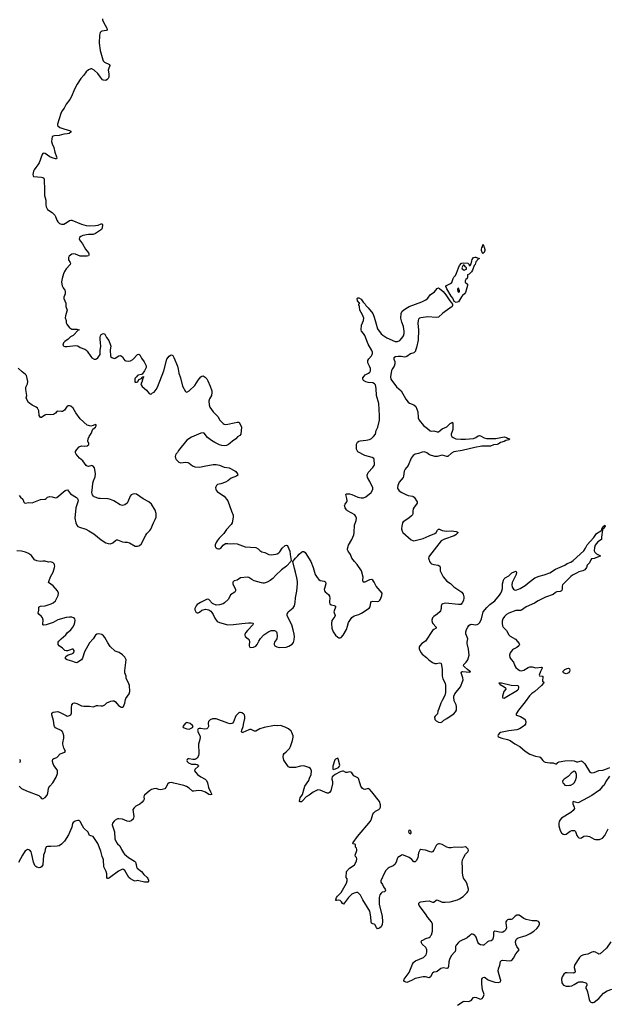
# Model space of a CAD drawing. Header units: inches. Extents: x 2057758 to 2159670, y 827298 to 1016821.
# Tile 33 of 90: x 2096697 to 2106733, y 898821 to 915654. Entities that reach past the tile are written whole.
import ezdxf

# ---------------------------------------------------------------- set-up
doc = ezdxf.new("R2010")
doc.units = ezdxf.units.IN
doc.header["$MEASUREMENT"] = 0
for name, color, linetype in [('C0990', 7, 'Continuous'), ('C0991', 7, 'Continuous'), ('C1809', 7, 'Continuous'), ('C1900', 7, 'Continuous'), ('C1901', 7, 'Continuous')]:
    doc.layers.add(name, color=color, linetype=linetype)

msp = doc.modelspace()

# ---------------------------------------------------------------- linework, layer by layer
at = {"layer": 'C0990', "color": 6, "elevation": 400}
for points in [[(2097836, 910000), (2097848, 909988), (2097910, 909894), (2097930, 909871), (2097970, 909850), (2097995, 909850), (2098010, 909855), (2098030, 909873), (2098070, 909932), (2098071, 909990), (2098072, 910000)], [(2098243, 910000), (2098246, 909910), (2098256, 909890), (2098270, 909877), (2098310, 909863), (2098330, 909867), (2098390, 909910), (2098410, 909916), (2098430, 909908), (2098455, 909890), (2098474, 909850), (2098490, 909830), (2098510, 909822), (2098556, 909816), (2098590, 909823), (2098630, 909845), (2098710, 909929), (2098730, 909934), (2098750, 909924), (2098778, 909870), (2098823, 909803), (2098855, 909735), (2098855, 909710), (2098831, 909649), (2098786, 909594), (2098773, 909587), (2098723, 909577), (2098710, 909569), (2098693, 909547), (2098670, 909526), (2098662, 909510), (2098664, 909464), (2098670, 909458), (2098690, 909458), (2098715, 909465), (2098730, 909501), (2098779, 909521), (2098790, 909547), (2098795, 909545), (2098798, 909550), (2098812, 909552), (2098810, 909542), (2098803, 909537), (2098804, 909530), (2098798, 909522), (2098781, 909458), (2098768, 909430), (2098771, 909410), (2098790, 909382), (2098862, 909322), (2098910, 909266), (2098930, 909251), (2098950, 909258), (2098966, 909274), (2098992, 909288), (2099029, 909331), (2099050, 909371), (2099159, 909650), (2099210, 909850), (2099250, 909902), (2099270, 909919), (2099290, 909927), (2099310, 909915), (2099330, 909877), (2099390, 909731), (2099402, 909682), (2099412, 909610), (2099442, 909530), (2099479, 909390), (2099530, 909296), (2099550, 909287), (2099590, 909308), (2099690, 909401), (2099746, 909494), (2099790, 909548), (2099810, 909562), (2099830, 909564), (2099864, 909544), (2099893, 909513), (2099910, 909481), (2099950, 909391), (2099978, 909310), (2099978, 909282), (2099970, 909230), (2099938, 909170), (2099928, 909130), (2099932, 909070), (2099942, 909030), (2099999, 908950), (2100000, 908950)], [(2096690, 907519), (2096710, 907493), (2096750, 907455), (2096767, 907407), (2096777, 907397), (2096790, 907390), (2096850, 907399), (2096910, 907394), (2097050, 907450), (2097130, 907455), (2097150, 907466), (2097174, 907490), (2097210, 907502), (2097250, 907499), (2097310, 907482), (2097330, 907483), (2097475, 907605), (2097490, 907613), (2097514, 907614), (2097567, 907547), (2097667, 907487), (2097685, 907470), (2097692, 907452), (2097694, 907430), (2097690, 907410), (2097670, 907359), (2097658, 907310), (2097636, 907130), (2097656, 907050), (2097673, 907013), (2097691, 906991), (2097717, 906977), (2097825, 906945), (2097878, 906918), (2097964, 906864), (2098090, 906763), (2098170, 906712), (2098210, 906698), (2098250, 906696), (2098290, 906710), (2098331, 906749), (2098350, 906760), (2098370, 906763), (2098450, 906729), (2098490, 906723), (2098530, 906723), (2098570, 906712), (2098670, 906655), (2098708, 906652), (2098730, 906658), (2098750, 906670), (2098770, 906690), (2098850, 906841), (2098870, 906871), (2098921, 906919), (2098937, 906943), (2098982, 907050), (2099013, 907110), (2099026, 907150), (2099028, 907172), (2099026, 907214), (2099008, 907270), (2098947, 907370), (2098900, 907410), (2098803, 907463), (2098690, 907540), (2098650, 907548), (2098630, 907545), (2098602, 907530), (2098584, 907510), (2098546, 907414), (2098530, 907390), (2098490, 907358), (2098450, 907349), (2098410, 907359), (2098306, 907426), (2098250, 907453), (2098210, 907465), (2098070, 907467), (2098050, 907471), (2097970, 907498), (2097955, 907510), (2097941, 907530), (2097932, 907550), (2097930, 907570), (2097943, 907657), (2097948, 907730), (2097958, 907770), (2097983, 907837), (2097992, 907890), (2097988, 907930), (2097972, 907990), (2097950, 908022), (2097930, 908030), (2097870, 908018), (2097850, 908021), (2097834, 908034), (2097773, 908113), (2097719, 908159), (2097664, 908224), (2097650, 908250), (2097650, 908270), (2097670, 908309), (2097710, 908353), (2097750, 908369), (2097810, 908366), (2097849, 908371), (2097879, 908390), (2097877, 908410), (2097862, 908450), (2097868, 908490), (2097885, 908530), (2097920, 908580), (2097947, 908653), (2097994, 908690), (2098004, 908710), (2098001, 908730), (2097990, 908734), (2097950, 908714), (2097910, 908705), (2097850, 908725), (2097730, 908830), (2097653, 908933), (2097610, 909010), (2097570, 909045), (2097550, 909053), (2097527, 909053), (2097510, 909046), (2097460, 908980), (2097430, 908958), (2097410, 908953), (2097350, 908964), (2097330, 908957), (2097308, 908930), (2097274, 908906), (2097230, 908901), (2097150, 908905), (2097126, 908894), (2097070, 908851), (2097050, 908852), (2097030, 908889), (2097021, 908970), (2097001, 909010), (2096976, 909030), (2096910, 909064), (2096848, 909110), (2096811, 909170), (2096807, 909190), (2096821, 909230), (2096804, 909330), (2096804, 909370), (2096831, 909430), (2096836, 909470), (2096815, 909570), (2096798, 909590), (2096736, 909636), (2096670, 909696)], [(2100000, 908444), (2099970, 908462), (2099907, 908510), (2099850, 908583), (2099830, 908591), (2099790, 908583), (2099630, 908518), (2099550, 908463), (2099408, 908290), (2099390, 908256), (2099368, 908230), (2099358, 908210), (2099354, 908186), (2099359, 908159), (2099370, 908134), (2099390, 908110), (2099416, 908090), (2099450, 908078), (2099530, 908088), (2099570, 908083), (2099592, 908072), (2099650, 908027), (2099688, 908008), (2099770, 908003), (2099850, 908023), (2100000, 908047)], [(2096689, 902550), (2096730, 902513), (2096810, 902470), (2097021, 902390), (2097048, 902370), (2097070, 902339), (2097090, 902333), (2097130, 902356), (2097165, 902395), (2097177, 902430), (2097189, 902510), (2097196, 902530), (2097209, 902551), (2097265, 902610), (2097317, 902703), (2097341, 902770), (2097345, 902810), (2097338, 902830), (2097282, 902902), (2097268, 902930), (2097259, 902970), (2097259, 902990), (2097265, 903010), (2097277, 903023), (2097330, 903042), (2097342, 903050), (2097390, 903105), (2097469, 903130), (2097479, 903150), (2097450, 903202), (2097434, 903270), (2097432, 903290), (2097450, 903370), (2097448, 903410), (2097440, 903450), (2097432, 903472), (2097414, 903494), (2097310, 903550), (2097292, 903570), (2097285, 903590), (2097275, 903675), (2097243, 903770), (2097244, 903796), (2097253, 903807), (2097266, 903814), (2097350, 903827), (2097390, 903812), (2097490, 903756), (2097510, 903750), (2097530, 903752), (2097550, 903760), (2097568, 903772), (2097579, 903801), (2097581, 903890), (2097590, 903941), (2097610, 903970), (2097630, 903978), (2097670, 903966), (2097704, 903944), (2097750, 903922), (2097790, 903916), (2097890, 903917), (2097950, 903909), (2097970, 903910), (2098010, 903927), (2098030, 903930), (2098084, 903924), (2098114, 903926), (2098150, 903943), (2098187, 903973), (2098225, 903995), (2098254, 904006), (2098290, 904011), (2098310, 904008), (2098335, 903995), (2098386, 903930), (2098410, 903914), (2098430, 903903), (2098450, 903900), (2098469, 903910), (2098490, 903970), (2098503, 904030), (2098511, 904050), (2098566, 904130), (2098579, 904170), (2098573, 904273), (2098551, 904330), (2098516, 904390), (2098513, 904430), (2098493, 904490), (2098491, 904530), (2098513, 904710), (2098490, 904758), (2098455, 904795), (2098394, 904834), (2098330, 904860), (2098240, 904940), (2098200, 905000), (2098150, 905095), (2098130, 905121), (2098101, 905141), (2098050, 905156), (2098012, 905148), (2097990, 905132), (2097953, 905070), (2097890, 904999), (2097805, 904850), (2097770, 904740), (2097750, 904713), (2097690, 904668), (2097670, 904661), (2097650, 904664), (2097590, 904688), (2097508, 904708), (2097481, 904730), (2097479, 904750), (2097486, 904770), (2097524, 904796), (2097590, 904814), (2097610, 904824), (2097626, 904850), (2097627, 904870), (2097611, 904891), (2097593, 904893), (2097550, 904873), (2097516, 904864), (2097490, 904865), (2097470, 904872), (2097428, 904910), (2097370, 904950), (2097356, 904970), (2097352, 904990), (2097354, 905010), (2097366, 905030), (2097403, 905070), (2097484, 905136), (2097510, 905170), (2097570, 905225), (2097607, 905270), (2097626, 905310), (2097638, 905350), (2097644, 905390), (2097637, 905410), (2097616, 905430), (2097590, 905438), (2097550, 905439), (2097490, 905433), (2097350, 905395), (2097268, 905350), (2097150, 905308), (2097110, 905302), (2097093, 905310), (2097090, 905318), (2097095, 905390), (2097086, 905430), (2097071, 905450), (2097021, 905490), (2097011, 905510), (2097022, 905558), (2097025, 905610), (2097030, 905617), (2097051, 905629), (2097130, 905632), (2097150, 905637), (2097234, 905666), (2097270, 905683), (2097310, 905720), (2097355, 905810), (2097357, 905850), (2097345, 905890), (2097270, 905973), (2097189, 906030), (2097192, 906050), (2097223, 906130), (2097270, 906210), (2097290, 906290), (2097294, 906310), (2097292, 906332), (2097286, 906350), (2097270, 906370), (2097230, 906385), (2097190, 906382), (2097130, 906395), (2097090, 906397), (2097050, 906393), (2096990, 906402), (2096950, 906422), (2096896, 906496), (2096849, 906530), (2096793, 906553), (2096730, 906570), (2096650, 906571)], [(2100000, 905669), (2099992, 905672), (2099930, 905741), (2099910, 905750), (2099890, 905744), (2099784, 905690), (2099730, 905654), (2099710, 905634), (2099690, 905590), (2099690, 905564), (2099704, 905530), (2099710, 905522), (2099730, 905513), (2099745, 905515), (2099770, 905525), (2099810, 905558), (2099830, 905568), (2099870, 905575), (2099930, 905564), (2099962, 905542), (2099981, 905521), (2100000, 905483)], [(2100000, 903700), (2099990, 903700), (2099950, 903686), (2099922, 903658), (2099916, 903630), (2099919, 903570), (2099913, 903547), (2099891, 903529), (2099855, 903525), (2099790, 903537), (2099763, 903537), (2099747, 903533), (2099731, 903510), (2099743, 903470), (2099775, 903415), (2099779, 903390), (2099774, 903350), (2099752, 903270), (2099749, 903230), (2099759, 903150), (2099759, 903110), (2099750, 903069), (2099728, 903032), (2099710, 903017), (2099690, 903009), (2099655, 903005), (2099590, 903019), (2099570, 903017), (2099555, 903005), (2099551, 902990), (2099555, 902970), (2099579, 902950), (2099630, 902925), (2099705, 902925), (2099730, 902919), (2099747, 902910), (2099750, 902890), (2099690, 902836), (2099681, 902810), (2099732, 902750), (2099789, 902709), (2099862, 902670), (2099886, 902646), (2099904, 902610), (2099923, 902530), (2099954, 902453), (2099976, 902410), (2099973, 902407), (2099950, 902400), (2099930, 902407), (2099870, 902447), (2099810, 902470), (2099750, 902478), (2099670, 902464), (2099650, 902468), (2099590, 902515), (2099544, 902544), (2099502, 902562), (2099330, 902604), (2099290, 902611), (2099250, 902610), (2099227, 902593), (2099195, 902525), (2099175, 902505), (2099110, 902486), (2099072, 902492), (2099028, 902508), (2098990, 902507), (2098950, 902491), (2098915, 902470), (2098830, 902399), (2098822, 902390), (2098816, 902370), (2098822, 902330), (2098813, 902307), (2098790, 902276), (2098750, 902241), (2098683, 902210), (2098650, 902179), (2098631, 902150), (2098644, 902030), (2098632, 901988), (2098603, 901957), (2098573, 901947), (2098530, 901950), (2098450, 901984), (2098390, 901994), (2098370, 901990), (2098330, 901968), (2098308, 901950), (2098282, 901918), (2098277, 901890), (2098315, 901770), (2098324, 901650), (2098352, 901590), (2098370, 901563), (2098409, 901529), (2098434, 901470), (2098471, 901410), (2098489, 901390), (2098553, 901333), (2098656, 901270), (2098675, 901250), (2098686, 901214), (2098692, 901170), (2098703, 901150), (2098777, 901090), (2098818, 901038), (2098872, 900992), (2098888, 900970), (2098898, 900942), (2098896, 900924), (2098888, 900912), (2098870, 900907), (2098830, 900910), (2098730, 900935), (2098710, 900937), (2098670, 900928), (2098650, 900931), (2098630, 900942), (2098590, 900966), (2098562, 900990), (2098493, 901110), (2098470, 901128), (2098450, 901129), (2098430, 901122), (2098384, 901096), (2098230, 900982), (2098210, 900973), (2098194, 900974), (2098186, 900990), (2098184, 901050), (2098175, 901090), (2098133, 901173), (2098128, 901290), (2098122, 901310), (2098104, 901350), (2098082, 901442), (2098029, 901570), (2097952, 901692), (2097910, 901700), (2097888, 901710), (2097865, 901765), (2097794, 901834), (2097770, 901870), (2097730, 901947), (2097710, 901962), (2097690, 901965), (2097645, 901955), (2097609, 901931), (2097596, 901910), (2097588, 901850), (2097530, 901721), (2097461, 901610), (2097410, 901560), (2097370, 901533), (2097337, 901523), (2097230, 901518), (2097170, 901522), (2097150, 901512), (2097133, 901470), (2097126, 901430), (2097106, 901370), (2097094, 901206), (2097070, 901170), (2097050, 901160), (2097030, 901156), (2096990, 901164), (2096970, 901177), (2096956, 901196), (2096932, 901252), (2096905, 901385), (2096890, 901429), (2096870, 901455), (2096850, 901464), (2096830, 901466), (2096810, 901458), (2096790, 901443), (2096743, 901370), (2096676, 901244)], [(2096691, 903011), (2096702, 902990), (2096705, 902970), (2096694, 902950)]]:
    msp.add_lwpolyline(points, dxfattribs=at)
msp.add_lwpolyline([(2099550, 903637), (2099530, 903629), (2099485, 903570), (2099490, 903554), (2099550, 903528), (2099590, 903524), (2099650, 903552), (2099662, 903570), (2099648, 903590), (2099610, 903621)], close=True, dxfattribs=at)
at = {"layer": 'C0991', "color": 6, "elevation": 400}
for points in [[(2098111, 915670), (2098112, 915650), (2098126, 915610), (2098187, 915510), (2098193, 915487), (2098182, 915470), (2098101, 915459), (2098087, 915453), (2098070, 915436), (2098058, 915390), (2098054, 915254), (2098069, 915130), (2098114, 914970), (2098125, 914950), (2098148, 914928), (2098230, 914890), (2098235, 914870), (2098211, 914810), (2098210, 914790), (2098221, 914730), (2098218, 914670), (2098210, 914650), (2098193, 914630), (2098170, 914617), (2098130, 914619), (2098110, 914628), (2098074, 914670), (2098030, 914735), (2097970, 914789), (2097930, 914812), (2097910, 914813), (2097870, 914798), (2097830, 914761), (2097794, 914706), (2097743, 914650), (2097676, 914550), (2097630, 914466), (2097580, 914340), (2097554, 914290), (2097491, 914210), (2097456, 914144), (2097418, 914090), (2097401, 914050), (2097341, 913870), (2097343, 913850), (2097350, 913839), (2097385, 913810), (2097450, 913787), (2097550, 913760), (2097570, 913750), (2097572, 913730), (2097540, 913710), (2097510, 913700), (2097450, 913695), (2097370, 913677), (2097290, 913670), (2097270, 913663), (2097254, 913650), (2097244, 913616), (2097241, 913570), (2097253, 913530), (2097281, 913470), (2097297, 913390), (2097325, 913310), (2097330, 913284), (2097323, 913277), (2097310, 913277), (2097250, 913292), (2097211, 913310), (2097130, 913367), (2097110, 913373), (2097090, 913364), (2097081, 913350), (2097031, 913209), (2097008, 913172), (2096970, 913130), (2096946, 913090), (2096935, 913065), (2096923, 913010), (2096926, 912985), (2096935, 912975), (2097070, 912963), (2097090, 912959), (2097110, 912945), (2097114, 912930), (2097112, 912852), (2097119, 912810), (2097123, 912650), (2097129, 912610), (2097143, 912570), (2097142, 912490), (2097150, 912454), (2097173, 912410), (2097250, 912357), (2097294, 912310), (2097309, 912289), (2097330, 912224), (2097350, 912196), (2097379, 912170), (2097410, 912158), (2097450, 912161), (2097510, 912191), (2097550, 912220), (2097570, 912226), (2097590, 912224), (2097750, 912157), (2097830, 912137), (2097890, 912130), (2097990, 912135), (2098036, 912144), (2098090, 912164), (2098103, 912163), (2098112, 912152), (2098104, 912090), (2098093, 912070), (2097990, 911997), (2097950, 911982), (2097870, 911979), (2097777, 911963), (2097740, 911950), (2097718, 911930), (2097714, 911910), (2097720, 911890), (2097770, 911824), (2097820, 911730), (2097870, 911668), (2097878, 911650), (2097879, 911630), (2097870, 911616), (2097848, 911612), (2097730, 911610), (2097650, 911644), (2097610, 911651), (2097590, 911646), (2097563, 911630), (2097544, 911610), (2097533, 911590), (2097529, 911550), (2097561, 911501), (2097565, 911490), (2097560, 911470), (2097490, 911395), (2097463, 911350), (2097445, 911310), (2097421, 911230), (2097413, 911173), (2097415, 911130), (2097423, 911103), (2097438, 911070), (2097467, 911030), (2097475, 911010), (2097473, 910970), (2097452, 910910), (2097453, 910890), (2097486, 910810), (2097487, 910750), (2097505, 910690), (2097503, 910670), (2097477, 910590), (2097475, 910555), (2097490, 910512), (2097492, 910470), (2097499, 910450), (2097548, 910388), (2097572, 910372), (2097590, 910366), (2097670, 910361), (2097711, 910350), (2097696, 910344), (2097610, 910256), (2097567, 910230), (2097527, 910193), (2097466, 910150), (2097447, 910130), (2097435, 910090), (2097450, 910071), (2097470, 910068), (2097510, 910068), (2097650, 910084), (2097690, 910077), (2097731, 910050), (2097810, 910020), (2097828, 910008), (2097836, 910000)], [(2098072, 910000), (2098081, 910070), (2098079, 910130), (2098070, 910190), (2098072, 910228), (2098078, 910250), (2098090, 910271), (2098110, 910283), (2098130, 910287), (2098150, 910276), (2098181, 910221), (2098220, 910170), (2098248, 910090), (2098251, 910070), (2098243, 910010), (2098243, 910000)]]:
    msp.add_lwpolyline(points, dxfattribs=at)
at = {"layer": 'C1809', "color": 6, "elevation": 400}
for points in [[(2104385, 900000), (2104342, 899958), (2104210, 899895), (2104190, 899878), (2104151, 899830), (2104140, 899810), (2104141, 899750), (2104135, 899725), (2104126, 899710), (2104065, 899650), (2104036, 899590), (2104027, 899550), (2104023, 899470), (2104010, 899438), (2103990, 899434), (2103930, 899444), (2103890, 899432), (2103830, 899382), (2103810, 899374), (2103770, 899370), (2103750, 899356), (2103716, 899290), (2103690, 899276), (2103630, 899291), (2103590, 899292), (2103450, 899261), (2103390, 899228), (2103310, 899197), (2103290, 899198), (2103270, 899210), (2103258, 899230), (2103266, 899250), (2103350, 899364), (2103406, 899510), (2103422, 899538), (2103433, 899550), (2103456, 899564), (2103596, 899624), (2103618, 899642), (2103637, 899670), (2103652, 899712), (2103652, 899750), (2103648, 899770), (2103632, 899792), (2103570, 899847), (2103559, 899870), (2103556, 899890), (2103565, 899910), (2103580, 899920), (2103634, 899946), (2103690, 899965), (2103706, 899974), (2103722, 900000)], [(2104176, 898804), (2104270, 898870), (2104290, 898874), (2104370, 898872), (2104390, 898878), (2104411, 898889), (2104450, 898939), (2104470, 898946), (2104499, 898939), (2104550, 898914), (2104570, 898910), (2104598, 898922), (2104616, 898944), (2104629, 898990), (2104601, 899070), (2104592, 899172), (2104593, 899250), (2104599, 899270), (2104610, 899280), (2104630, 899284), (2104650, 899277), (2104685, 899245), (2104710, 899232), (2104810, 899201), (2104870, 899197), (2104910, 899206), (2104916, 899230), (2104912, 899248), (2104885, 899325), (2104871, 899390), (2104874, 899426), (2104900, 899490), (2104910, 899553), (2104927, 899573), (2104943, 899577), (2105070, 899567), (2105090, 899572), (2105110, 899584), (2105131, 899609), (2105170, 899684), (2105229, 899750), (2105219, 899770), (2105187, 899810), (2105170, 899850), (2105166, 899890), (2105177, 899930), (2105192, 899948), (2105210, 899958), (2105290, 899978), (2105346, 900000)], [(2104787, 900000), (2104783, 899957), (2104770, 899925), (2104750, 899907), (2104710, 899899), (2104690, 899889), (2104626, 899834), (2104608, 899832), (2104570, 899837), (2104537, 899857), (2104522, 899882), (2104495, 899970), (2104485, 899985), (2104468, 900000)], [(2106795, 899890), (2106719, 899781), (2106610, 899687), (2106590, 899681), (2106570, 899688), (2106530, 899713), (2106510, 899719), (2106490, 899719), (2106470, 899713), (2106402, 899678), (2106330, 899668), (2106288, 899652), (2106258, 899622), (2106173, 899490), (2106166, 899450), (2106184, 899390), (2106184, 899370), (2106170, 899358), (2106150, 899352), (2106050, 899361), (2106021, 899359), (2105990, 899338), (2105960, 899290), (2105949, 899250), (2105956, 899190), (2105967, 899170), (2105988, 899150), (2106030, 899134), (2106090, 899132), (2106130, 899139), (2106170, 899159), (2106223, 899197), (2106250, 899207), (2106310, 899207), (2106367, 899190), (2106383, 899170), (2106383, 899150), (2106364, 899110), (2106367, 899090), (2106386, 899066), (2106397, 899037), (2106424, 898904), (2106434, 898874), (2106450, 898857), (2106470, 898850), (2106490, 898850), (2106510, 898859), (2106590, 898920), (2106671, 899009), (2106730, 899049), (2106810, 899078)]]:
    msp.add_lwpolyline(points, dxfattribs=at)
at = {"layer": 'C1900', "color": 6, "elevation": 400}
for points in [[(2100000, 905483), (2100030, 905423), (2100070, 905368), (2100107, 905347), (2100249, 905309), (2100350, 905313), (2100490, 905334), (2100603, 905343), (2100650, 905343), (2100677, 905337), (2100686, 905330), (2100677, 905310), (2100586, 905214), (2100552, 905170), (2100542, 905142), (2100542, 905130), (2100550, 905110), (2100599, 905070), (2100614, 905050), (2100620, 905010), (2100616, 904970), (2100619, 904950), (2100628, 904928), (2100640, 904920), (2100690, 904925), (2100730, 904945), (2100754, 904970), (2100783, 905030), (2100810, 905073), (2100865, 905135), (2100934, 905186), (2100990, 905210), (2101010, 905213), (2101050, 905211), (2101070, 905203), (2101083, 905190), (2101091, 905170), (2101093, 905113), (2101086, 905070), (2101049, 905011), (2101042, 904990), (2101043, 904970), (2101053, 904950), (2101090, 904930), (2101130, 904923), (2101250, 904927), (2101295, 904945), (2101350, 904980), (2101371, 905009), (2101385, 905050), (2101393, 905107), (2101387, 905150), (2101365, 905225), (2101347, 905310), (2101270, 905450), (2101263, 905470), (2101264, 905490), (2101284, 905530), (2101370, 905601), (2101390, 905631), (2101404, 905690), (2101407, 905770), (2101433, 905887), (2101442, 906010), (2101442, 906050), (2101433, 906113), (2101410, 906209), (2101390, 906270), (2101362, 906390), (2101409, 906450), (2101450, 906487), (2101470, 906515), (2101510, 906551), (2101530, 906561), (2101550, 906561), (2101570, 906545), (2101669, 906390), (2101711, 906291), (2101746, 906170), (2101776, 906116), (2101805, 906085), (2101830, 906069), (2101895, 906055), (2101909, 906049), (2101918, 906038), (2101924, 906010), (2101901, 905930), (2101898, 905910), (2101903, 905890), (2101915, 905875), (2101970, 905830), (2101990, 905801), (2101996, 905764), (2101986, 905710), (2101988, 905690), (2101996, 905670), (2102016, 905650), (2102070, 905639), (2102089, 905629), (2102091, 905610), (2102067, 905550), (2102064, 905530), (2102086, 905470), (2102081, 905450), (2102030, 905382), (2102022, 905330), (2102031, 905250), (2102053, 905190), (2102090, 905132), (2102130, 905098), (2102150, 905089), (2102173, 905087), (2102190, 905094), (2102223, 905130), (2102281, 905230), (2102293, 905287), (2102314, 905350), (2102370, 905436), (2102410, 905460), (2102492, 905488), (2102537, 905510), (2102665, 905595), (2102682, 905618), (2102692, 905690), (2102706, 905710), (2102730, 905715), (2102810, 905710), (2102830, 905714), (2102850, 905730), (2102862, 905750), (2102883, 905810), (2102886, 905850), (2102786, 905970), (2102750, 906039), (2102729, 906070), (2102710, 906085), (2102670, 906078), (2102590, 906040), (2102570, 906037), (2102563, 906043), (2102559, 906070), (2102564, 906124), (2102537, 906230), (2102459, 906339), (2102413, 906390), (2102370, 906450), (2102346, 906510), (2102305, 906570), (2102296, 906590), (2102297, 906610), (2102312, 906670), (2102370, 906767), (2102403, 906850), (2102411, 906890), (2102418, 907010), (2102444, 907090), (2102448, 907130), (2102441, 907161), (2102419, 907190), (2102296, 907256), (2102277, 907277), (2102257, 907310), (2102247, 907350), (2102255, 907370), (2102283, 907410), (2102290, 907430), (2102286, 907470), (2102265, 907535), (2102271, 907549), (2102278, 907550), (2102330, 907548), (2102370, 907536), (2102470, 907491), (2102530, 907478), (2102570, 907479), (2102610, 907499), (2102700, 907570), (2102725, 907610), (2102730, 907630), (2102728, 907650), (2102679, 907759), (2102640, 907830), (2102632, 907870), (2102648, 907912), (2102730, 907996), (2102751, 908030), (2102756, 908050), (2102754, 908134), (2102747, 908150), (2102719, 908170), (2102590, 908201), (2102470, 908268), (2102451, 908311), (2102447, 908350), (2102450, 908395), (2102468, 908432), (2102490, 908447), (2102510, 908454), (2102613, 908467), (2102670, 908479), (2102704, 908496), (2102742, 908530), (2102772, 908570), (2102788, 908632), (2102815, 908690), (2102844, 908810), (2102843, 908890), (2102829, 909090), (2102794, 909230), (2102788, 909350), (2102773, 909410), (2102758, 909430), (2102730, 909446), (2102650, 909454), (2102610, 909464), (2102570, 909488), (2102559, 909510), (2102558, 909530), (2102578, 909562), (2102600, 909580), (2102654, 909610), (2102678, 909630), (2102688, 909650), (2102687, 909690), (2102673, 909730), (2102643, 909790), (2102641, 909810), (2102646, 909830), (2102661, 909859), (2102705, 909910), (2102716, 909930), (2102723, 909950), (2102722, 909970), (2102715, 909990), (2102710, 910000)], [(2103459, 910000), (2103455, 909990), (2103446, 909974), (2103430, 909961), (2103370, 909941), (2103310, 909895), (2103292, 909888), (2103270, 909885), (2103210, 909894), (2103164, 909896), (2103118, 909890), (2103089, 909871), (2103088, 909850), (2103103, 909810), (2103104, 909770), (2103091, 909730), (2103058, 909682), (2103045, 909655), (2103033, 909550), (2103038, 909510), (2103130, 909380), (2103210, 909310), (2103290, 909164), (2103330, 909113), (2103356, 909096), (2103429, 909069), (2103462, 909042), (2103500, 908950), (2103505, 908850), (2103521, 908810), (2103596, 908716), (2103665, 908665), (2103710, 908624), (2103730, 908619), (2103770, 908625), (2103830, 908607), (2103850, 908610), (2103880, 908630), (2103910, 908658), (2103990, 908695), (2104011, 908710), (2104050, 908750), (2104070, 908764), (2104090, 908771), (2104096, 908750), (2104093, 908650), (2104089, 908630), (2104064, 908570), (2104066, 908550), (2104078, 908530), (2104101, 908510), (2104148, 908490), (2104230, 908480), (2104310, 908482), (2104450, 908496), (2104490, 908509), (2104530, 908538), (2104550, 908544), (2104570, 908538), (2104630, 908507), (2104670, 908496), (2104830, 908497), (2104970, 908522), (2105010, 908513), (2105030, 908498), (2105062, 908490), (2105058, 908470), (2105000, 908460), (2104970, 908445), (2104910, 908426), (2104870, 908398), (2104850, 908390), (2104790, 908386), (2104739, 908361), (2104590, 908362), (2104470, 908343), (2104252, 908288), (2104112, 908268), (2104074, 908246), (2104010, 908188), (2103994, 908186), (2103910, 908208), (2103830, 908188), (2103790, 908187), (2103696, 908216), (2103650, 908252), (2103610, 908268), (2103570, 908263), (2103510, 908237), (2103450, 908225), (2103416, 908204), (2103381, 908159), (2103330, 908030), (2103281, 907970), (2103263, 907937), (2103254, 907850), (2103246, 907830), (2103177, 907750), (2103155, 907690), (2103149, 907650), (2103153, 907633), (2103179, 907599), (2103223, 907570), (2103290, 907535), (2103330, 907520), (2103407, 907507), (2103420, 907500), (2103432, 907490), (2103485, 907410), (2103486, 907390), (2103477, 907370), (2103437, 907323), (2103419, 907290), (2103411, 907251), (2103410, 907210), (2103404, 907190), (2103390, 907170), (2103342, 907130), (2103248, 907070), (2103236, 907050), (2103226, 906994), (2103221, 906950), (2103230, 906910), (2103242, 906890), (2103382, 906762), (2103410, 906749), (2103430, 906745), (2103590, 906783), (2103689, 906831), (2103788, 906872), (2103810, 906890), (2103834, 906926), (2103850, 906942), (2103870, 906943), (2103910, 906922), (2103950, 906913), (2103990, 906911), (2104070, 906917), (2104150, 906905), (2104184, 906890), (2104146, 906850), (2104115, 906830), (2103950, 906773), (2103898, 906742), (2103699, 906490), (2103687, 906470), (2103682, 906450), (2103688, 906412), (2103697, 906390), (2103711, 906370), (2103730, 906354), (2103770, 906338), (2103846, 906326), (2103875, 906310), (2103881, 906290), (2103879, 906230), (2103932, 906130), (2103995, 906055), (2104056, 906016), (2104110, 905956), (2104249, 905869), (2104271, 905831), (2104284, 905790), (2104285, 905770), (2104276, 905724), (2104255, 905685), (2104230, 905659), (2104190, 905655), (2103970, 905680), (2103925, 905670), (2103904, 905656), (2103894, 905630), (2103895, 905590), (2103886, 905550), (2103871, 905529), (2103830, 905492), (2103768, 905450), (2103750, 905429), (2103737, 905390), (2103744, 905350), (2103756, 905330), (2103810, 905270), (2103811, 905250), (2103770, 905231), (2103747, 905213), (2103630, 905032), (2103566, 904990), (2103533, 904950), (2103522, 904930), (2103522, 904890), (2103555, 904830), (2103573, 904810), (2103648, 904748), (2103684, 904710), (2103750, 904663), (2103790, 904645), (2103814, 904646), (2103870, 904661), (2103890, 904656), (2103895, 904650), (2103911, 904551), (2103910, 904430), (2103926, 904386), (2103962, 904310), (2103972, 904272), (2103969, 904151), (2103959, 904101), (2103910, 904017), (2103889, 903970), (2103858, 903870), (2103837, 903830), (2103831, 903789), (2103818, 903770), (2103791, 903750), (2103783, 903730), (2103790, 903692), (2103812, 903670), (2103850, 903645), (2103890, 903641), (2103910, 903651), (2103941, 903679), (2103990, 903705), (2104030, 903738), (2104110, 903785), (2104141, 903819), (2104160, 903850), (2104160, 903910), (2104150, 903941), (2104118, 904010), (2104110, 904070), (2104113, 904090), (2104131, 904129), (2104227, 904250), (2104268, 904350), (2104270, 904370), (2104264, 904404), (2104235, 904490), (2104250, 904508), (2104268, 904512), (2104378, 904502), (2104396, 904504), (2104399, 904510), (2104378, 904518), (2104344, 904544), (2104293, 904590), (2104280, 904610), (2104283, 904630), (2104323, 904670), (2104350, 904713), (2104365, 904750), (2104372, 904790), (2104362, 904890), (2104340, 904990), (2104339, 905010), (2104354, 905070), (2104316, 905156), (2104317, 905190), (2104327, 905230), (2104350, 905270), (2104370, 905295), (2104390, 905312), (2104410, 905318), (2104490, 905311), (2104510, 905315), (2104533, 905327), (2104554, 905346), (2104584, 905410), (2104615, 905530), (2104674, 905606), (2104725, 905655), (2104810, 905718), (2104890, 905814), (2104914, 905850), (2104933, 905890), (2104943, 905930), (2104944, 906010), (2104958, 906070), (2104970, 906096), (2104989, 906112), (2105050, 906144), (2105103, 906197), (2105170, 906224), (2105178, 906218), (2105182, 906210), (2105175, 906170), (2105107, 906030), (2105100, 905990), (2105109, 905950), (2105130, 905918), (2105150, 905905), (2105170, 905903), (2105190, 905908), (2105243, 905930), (2105330, 905981), (2105399, 906041), (2105498, 906110), (2105570, 906143), (2105657, 906163), (2105750, 906197), (2105850, 906261), (2106010, 906330), (2106050, 906357), (2106110, 906380), (2106150, 906410), (2106330, 906576), (2106362, 906618), (2106390, 906676), (2106501, 906799), (2106548, 906872), (2106625, 906915), (2106638, 906930), (2106641, 906950), (2106661, 906990), (2106690, 907011), (2106696, 906990), (2106683, 906977), (2106670, 906954), (2106657, 906943), (2106653, 906930), (2106633, 906810), (2106633, 906770), (2106570, 906730), (2106529, 906670), (2106514, 906630), (2106511, 906571), (2106519, 906550), (2106550, 906520), (2106616, 906490), (2106610, 906482), (2106510, 906444), (2106465, 906435), (2106450, 906418), (2106431, 906370), (2106387, 906330), (2106377, 906290), (2106350, 906249), (2106318, 906230), (2106250, 906212), (2106206, 906194), (2106141, 906159), (2106110, 906135), (2105970, 905990), (2105963, 905970), (2105960, 905910), (2105950, 905892), (2105930, 905877), (2105870, 905872), (2105850, 905863), (2105807, 905830), (2105677, 905783), (2105550, 905717), (2105490, 905680), (2105350, 905616), (2105270, 905558), (2105250, 905554), (2105170, 905551), (2105050, 905506), (2105010, 905483), (2104976, 905450), (2104950, 905412), (2104937, 905370), (2104936, 905330), (2104944, 905290), (2104956, 905270), (2105010, 905210), (2105050, 905135), (2105074, 905114), (2105163, 905063), (2105228, 904990), (2105232, 904970), (2105224, 904950), (2105190, 904920), (2105130, 904893), (2105117, 904883), (2105076, 904830), (2105061, 904790), (2105066, 904750), (2105090, 904716), (2105133, 904673), (2105154, 904610), (2105170, 904581), (2105210, 904546), (2105242, 904530), (2105270, 904523), (2105310, 904532), (2105382, 904578), (2105410, 904589), (2105430, 904592), (2105450, 904590), (2105510, 904574), (2105610, 904585), (2105619, 904579), (2105622, 904570), (2105590, 904509), (2105568, 904448), (2105576, 904436), (2105633, 904433), (2105635, 904410), (2105624, 904364), (2105628, 904348), (2105651, 904330), (2105642, 904310), (2105609, 904270), (2105496, 904170), (2105444, 904136), (2105404, 904096), (2105330, 903994), (2105216, 903850), (2105178, 903790), (2105179, 903770), (2105185, 903765), (2105250, 903742), (2105307, 903707), (2105328, 903690), (2105339, 903670), (2105342, 903650), (2105334, 903610), (2105326, 903594), (2105297, 903570), (2105231, 903530), (2105190, 903515), (2105050, 903499), (2104911, 903470), (2104890, 903456), (2104871, 903430), (2104866, 903410), (2104870, 903401), (2104887, 903387), (2104930, 903370), (2105029, 903351), (2105073, 903333), (2105156, 903276), (2105240, 903230), (2105333, 903150), (2105410, 903099), (2105506, 903066), (2105570, 903052), (2105585, 903045), (2105630, 902988), (2105650, 902970), (2105670, 902963), (2105750, 902952), (2105810, 902949), (2105850, 902932), (2105870, 902935), (2105887, 902953), (2105910, 902965), (2106010, 902981), (2106130, 902990), (2106165, 902985), (2106210, 902969), (2106230, 902969), (2106290, 902984), (2106310, 902975), (2106350, 902933), (2106430, 902802), (2106450, 902784), (2106470, 902778), (2106510, 902787), (2106590, 902816), (2106655, 902825), (2106710, 902843), (2106774, 902870)], [(2100000, 908950), (2100038, 908918), (2100082, 908870), (2100114, 908810), (2100130, 908790), (2100170, 908752), (2100190, 908740), (2100210, 908735), (2100250, 908738), (2100360, 908760), (2100410, 908776), (2100435, 908775), (2100448, 908768), (2100471, 908730), (2100487, 908690), (2100473, 908570), (2100455, 908545), (2100418, 908522), (2100387, 908490), (2100329, 908451), (2100290, 908412), (2100261, 908390), (2100230, 908376), (2100190, 908370), (2100150, 908375), (2100110, 908388), (2100030, 908426), (2100000, 908444)], [(2100000, 908047), (2100010, 908048), (2100050, 908049), (2100110, 908037), (2100190, 908006), (2100273, 907990), (2100370, 907943), (2100390, 907928), (2100419, 907890), (2100424, 907870), (2100399, 907850), (2100310, 907818), (2100249, 907771), (2100210, 907747), (2100130, 907721), (2100077, 907710), (2100057, 907690), (2100048, 907670), (2100043, 907650), (2100045, 907630), (2100054, 907610), (2100070, 907590), (2100110, 907559), (2100190, 907510), (2100249, 907429), (2100312, 907252), (2100341, 907181), (2100345, 907150), (2100326, 907054), (2100310, 907023), (2100230, 906936), (2100181, 906870), (2100104, 906790), (2100070, 906747), (2100050, 906714), (2100034, 906674), (2100034, 906650), (2100039, 906639), (2100050, 906624), (2100070, 906614), (2100090, 906607), (2100110, 906607), (2100130, 906618), (2100172, 906668), (2100210, 906697), (2100250, 906702), (2100290, 906696), (2100350, 906699), (2100410, 906694), (2100550, 906641), (2100730, 906630), (2100768, 906610), (2100799, 906579), (2100830, 906559), (2100883, 906543), (2100950, 906510), (2100990, 906505), (2101070, 906516), (2101096, 906524), (2101121, 906539), (2101141, 906559), (2101179, 906621), (2101230, 906664), (2101252, 906672), (2101270, 906663), (2101279, 906650), (2101308, 906570), (2101319, 906510), (2101331, 906410), (2101327, 906390), (2101256, 906310), (2101170, 906250), (2101070, 906158), (2101019, 906101), (2100975, 906065), (2100924, 906036), (2100870, 906022), (2100850, 906021), (2100825, 906025), (2100701, 906061), (2100661, 906081), (2100610, 906118), (2100590, 906123), (2100469, 906111), (2100410, 906073), (2100361, 906059), (2100340, 906040), (2100336, 906030), (2100340, 906010), (2100385, 905910), (2100385, 905890), (2100370, 905865), (2100300, 905820), (2100264, 905750), (2100196, 905684), (2100170, 905670), (2100110, 905649), (2100050, 905646), (2100000, 905669)], [(2103722, 900000), (2103729, 900011), (2103747, 900070), (2103745, 900190), (2103731, 900230), (2103666, 900306), (2103627, 900370), (2103522, 900510), (2103513, 900530), (2103516, 900550), (2103533, 900567), (2103550, 900575), (2103630, 900586), (2103690, 900588), (2103750, 900569), (2103770, 900570), (2103810, 900600), (2103830, 900605), (2103910, 900567), (2103965, 900565), (2104050, 900573), (2104172, 900608), (2104210, 900624), (2104270, 900664), (2104339, 900730), (2104354, 900750), (2104361, 900770), (2104362, 900790), (2104332, 900890), (2104313, 900930), (2104280, 900980), (2104267, 901027), (2104260, 901070), (2104261, 901161), (2104255, 901245), (2104263, 901290), (2104282, 901338), (2104312, 901388), (2104352, 901430), (2104363, 901450), (2104355, 901475), (2104330, 901504), (2104310, 901513), (2104250, 901500), (2104130, 901507), (2104064, 901496), (2104030, 901496), (2103990, 901508), (2103910, 901553), (2103870, 901564), (2103850, 901563), (2103830, 901555), (2103810, 901536), (2103770, 901457), (2103750, 901430), (2103730, 901425), (2103710, 901427), (2103630, 901457), (2103575, 901465), (2103550, 901467), (2103530, 901457), (2103506, 901410), (2103496, 901324), (2103470, 901274), (2103450, 901256), (2103430, 901259), (2103396, 901296), (2103350, 901330), (2103250, 901372), (2103230, 901375), (2103210, 901367), (2103158, 901330), (2103145, 901310), (2103127, 901250), (2103107, 901210), (2103074, 901186), (2103010, 901162), (2102990, 901150), (2102950, 901107), (2102929, 901070), (2102867, 900930), (2102866, 900910), (2102896, 900870), (2102910, 900830), (2102939, 900790), (2102946, 900770), (2102933, 900747), (2102890, 900736), (2102870, 900723), (2102850, 900695), (2102837, 900650), (2102837, 900530), (2102889, 900330), (2102896, 900230), (2102890, 900185), (2102872, 900148), (2102850, 900127), (2102830, 900116), (2102810, 900112), (2102790, 900133), (2102765, 900185), (2102750, 900194), (2102730, 900195), (2102707, 900210), (2102699, 900239), (2102695, 900310), (2102684, 900384), (2102676, 900416), (2102559, 900610), (2102517, 900690), (2102490, 900718), (2102470, 900730), (2102450, 900732), (2102410, 900723), (2102370, 900706), (2102314, 900646), (2102230, 900535), (2102210, 900546), (2102192, 900572), (2102170, 900594), (2102150, 900599), (2102110, 900594), (2102098, 900598), (2102094, 900610), (2102110, 900648), (2102126, 900670), (2102187, 900733), (2102280, 900890), (2102292, 900932), (2102292, 900952), (2102289, 900969), (2102275, 900990), (2102278, 901090), (2102329, 901150), (2102391, 901189), (2102413, 901207), (2102447, 901270), (2102455, 901310), (2102447, 901330), (2102431, 901351), (2102425, 901370), (2102456, 901450), (2102458, 901470), (2102450, 901489), (2102430, 901510), (2102432, 901552), (2102420, 901560), (2102387, 901567), (2102390, 901590), (2102464, 901690), (2102686, 901950), (2102707, 901990), (2102730, 902070), (2102743, 902097), (2102774, 902126), (2102830, 902150), (2102848, 902170), (2102857, 902190), (2102861, 902230), (2102845, 902290), (2102713, 902453), (2102670, 902499), (2102650, 902509), (2102590, 902493), (2102570, 902497), (2102550, 902513), (2102524, 902550), (2102515, 902590), (2102481, 902681), (2102470, 902694), (2102406, 902730), (2102370, 902779), (2102350, 902792), (2102330, 902794), (2102290, 902782), (2102270, 902786), (2102230, 902805), (2102210, 902806), (2102170, 902794), (2102088, 902750), (2102054, 902730), (2102035, 902710), (2102026, 902690), (2102028, 902670), (2102040, 902630), (2102040, 902590), (2102010, 902473), (2101990, 902442), (2101970, 902431), (2101950, 902433), (2101830, 902481), (2101790, 902486), (2101710, 902450), (2101641, 902399), (2101589, 902371), (2101530, 902301), (2101510, 902284), (2101490, 902280), (2101476, 902290), (2101481, 902330), (2101490, 902350), (2101530, 902410), (2101553, 902510), (2101568, 902550), (2101634, 902650), (2101644, 902690), (2101674, 902750), (2101680, 902810), (2101661, 902850), (2101637, 902870), (2101550, 902897), (2101493, 902893), (2101410, 902867), (2101310, 902871), (2101290, 902880), (2101270, 902903), (2101210, 902996), (2101196, 903050), (2101202, 903090), (2101213, 903107), (2101250, 903135), (2101304, 903196), (2101323, 903230), (2101354, 903330), (2101370, 903390), (2101370, 903410), (2101347, 903470), (2101332, 903490), (2101287, 903530), (2101230, 903562), (2101150, 903585), (2101100, 903580), (2101050, 903585), (2100870, 903556), (2100799, 903530), (2100730, 903491), (2100710, 903492), (2100650, 903517), (2100630, 903518), (2100610, 903513), (2100510, 903467), (2100490, 903470), (2100486, 903486), (2100489, 903510), (2100516, 903570), (2100524, 903636), (2100543, 903710), (2100544, 903744), (2100536, 903770), (2100519, 903790), (2100490, 903805), (2100470, 903809), (2100450, 903809), (2100438, 903802), (2100390, 903753), (2100350, 903650), (2100332, 903628), (2100319, 903621), (2100290, 903615), (2100250, 903625), (2100050, 903700), (2100030, 903703), (2100000, 903700)], [(2106770, 902721), (2106707, 902633), (2106680, 902570), (2106643, 902537), (2106599, 902482), (2106468, 902392), (2106250, 902272), (2106228, 902268), (2106150, 902287), (2106142, 902278), (2106142, 902250), (2106168, 902190), (2106172, 902170), (2106163, 902150), (2106148, 902132), (2106110, 902102), (2105950, 902001), (2105926, 901974), (2105912, 901948), (2105903, 901910), (2105905, 901870), (2105927, 901790), (2105950, 901752), (2105977, 901730), (2106010, 901725), (2106030, 901732), (2106099, 901781), (2106130, 901793), (2106155, 901795), (2106174, 901790), (2106193, 901773), (2106214, 901710), (2106230, 901685), (2106250, 901670), (2106270, 901664), (2106294, 901666), (2106330, 901694), (2106370, 901701), (2106430, 901690), (2106510, 901644), (2106530, 901639), (2106599, 901641), (2106650, 901662), (2106694, 901710), (2106730, 901788), (2106750, 901819)], [(2105346, 900000), (2105370, 900009), (2105416, 900030), (2105478, 900070), (2105530, 900117), (2105557, 900150), (2105576, 900190), (2105574, 900214), (2105557, 900237), (2105530, 900248), (2105450, 900249), (2105350, 900270), (2105310, 900290), (2105230, 900344), (2105210, 900348), (2105190, 900346), (2105161, 900330), (2105110, 900278), (2105090, 900271), (2105047, 900270), (2105030, 900264), (2105013, 900250), (2105003, 900230), (2105000, 900210), (2105009, 900130), (2104995, 900090), (2104976, 900070), (2104950, 900055), (2104930, 900051), (2104890, 900052), (2104811, 900069), (2104798, 900062), (2104791, 900049), (2104787, 900000)], [(2104468, 900000), (2104450, 900015), (2104430, 900021), (2104410, 900019), (2104390, 900005), (2104385, 900000)]]:
    msp.add_lwpolyline(points, dxfattribs=at)
for points in [[(2106030, 904473), (2105985, 904490), (2105975, 904510), (2105990, 904530), (2106010, 904543), (2106050, 904562), (2106070, 904566), (2106082, 904562), (2106090, 904555), (2106094, 904534), (2106089, 904510), (2106070, 904488), (2106050, 904476)], [(2104906, 904314), (2104883, 904310), (2104900, 904300), (2104906, 904290), (2104970, 904250), (2104992, 904230), (2105000, 904210), (2104967, 904170), (2104942, 904090), (2104943, 904070), (2104950, 904058), (2104970, 904057), (2104990, 904065), (2105200, 904190), (2105216, 904210), (2105222, 904230), (2105223, 904250), (2105218, 904258), (2105206, 904266), (2105090, 904272), (2104929, 904311)], [(2102130, 903028), (2102090, 903012), (2102080, 903000), (2102045, 902890), (2102044, 902850), (2102050, 902836), (2102090, 902845), (2102144, 902870), (2102162, 902890), (2102167, 902910), (2102137, 903017)], [(2106170, 902805), (2106150, 902798), (2106130, 902783), (2106065, 902715), (2105996, 902670), (2105975, 902650), (2105971, 902630), (2105976, 902610), (2105989, 902589), (2106009, 902569), (2106030, 902561), (2106090, 902566), (2106110, 902570), (2106150, 902590), (2106170, 902610), (2106192, 902650), (2106205, 902705), (2106208, 902750), (2106204, 902770), (2106190, 902795)], [(2103350, 901799), (2103341, 901790), (2103336, 901770), (2103350, 901747), (2103370, 901738), (2103382, 901750), (2103384, 901770), (2103370, 901795)]]:
    msp.add_lwpolyline(points, close=True, dxfattribs=at)
at = {"layer": 'C1901', "color": 6, "elevation": 400}
for points in [[(2104610, 911654), (2104602, 911662), (2104582, 911710), (2104583, 911730), (2104590, 911752), (2104602, 911770), (2104610, 911811), (2104620, 911800), (2104622, 911770), (2104630, 911765), (2104643, 911723), (2104642, 911710), (2104630, 911674), (2104616, 911664)], [(2104150, 910819), (2104117, 910837), (2104094, 910894), (2104066, 910927), (2103990, 911052), (2103974, 911090), (2103985, 911110), (2104054, 911146), (2104076, 911164), (2104099, 911230), (2104110, 911250), (2104138, 911282), (2104159, 911321), (2104190, 911411), (2104210, 911451), (2104245, 911490), (2104250, 911494), (2104270, 911495), (2104351, 911491), (2104370, 911474), (2104374, 911454), (2104390, 911452), (2104410, 911482), (2104417, 911530), (2104426, 911554), (2104450, 911586), (2104470, 911595), (2104490, 911595), (2104530, 911576), (2104550, 911572), (2104536, 911564), (2104490, 911513), (2104475, 911470), (2104462, 911450), (2104430, 911370), (2104415, 911345), (2104374, 911306), (2104347, 911290), (2104347, 911253), (2104341, 911230), (2104318, 911210), (2104305, 911190), (2104307, 911167), (2104345, 911130), (2104346, 911110), (2104309, 910990), (2104294, 910966), (2104260, 910940), (2104242, 910918), (2104190, 910832), (2104170, 910823)], [(2104290, 911458), (2104270, 911458), (2104251, 911410), (2104257, 911397), (2104270, 911382), (2104290, 911372), (2104310, 911386), (2104326, 911390), (2104328, 911410), (2104309, 911429)], [(2104190, 911062), (2104181, 911059), (2104172, 911050), (2104181, 911010), (2104190, 910998), (2104210, 911002), (2104210, 911018)]]:
    msp.add_lwpolyline(points, close=True, dxfattribs=at)
msp.add_lwpolyline([(2102710, 910000), (2102649, 910109), (2102590, 910256), (2102570, 910290), (2102535, 910330), (2102527, 910350), (2102536, 910430), (2102567, 910510), (2102572, 910550), (2102551, 910611), (2102506, 910690), (2102503, 910743), (2102499, 910759), (2102489, 910770), (2102489, 910790), (2102508, 910810), (2102496, 910816), (2102468, 910848), (2102461, 910890), (2102470, 910897), (2102490, 910900), (2102530, 910879), (2102563, 910823), (2102596, 910790), (2102610, 910766), (2102651, 910730), (2102726, 910630), (2102752, 910570), (2102777, 910470), (2102810, 910370), (2102870, 910285), (2102898, 910258), (2102970, 910213), (2103110, 910153), (2103150, 910150), (2103190, 910172), (2103225, 910210), (2103251, 910250), (2103264, 910290), (2103265, 910330), (2103254, 910410), (2103224, 910484), (2103209, 910550), (2103212, 910630), (2103230, 910670), (2103250, 910690), (2103290, 910718), (2103350, 910750), (2103564, 910830), (2103633, 910867), (2103670, 910895), (2103707, 910953), (2103781, 910999), (2103830, 911058), (2103850, 911070), (2103870, 911060), (2103930, 911006), (2103974, 910950), (2104045, 910845), (2104074, 910814), (2104088, 910790), (2104089, 910770), (2104082, 910750), (2103922, 910638), (2103850, 910568), (2103810, 910562), (2103670, 910573), (2103550, 910558), (2103528, 910550), (2103510, 910532), (2103502, 910510), (2103497, 910463), (2103510, 910350), (2103502, 910178), (2103475, 910050), (2103459, 910000)], dxfattribs=at)

doc.saveas('drawing.dxf')
